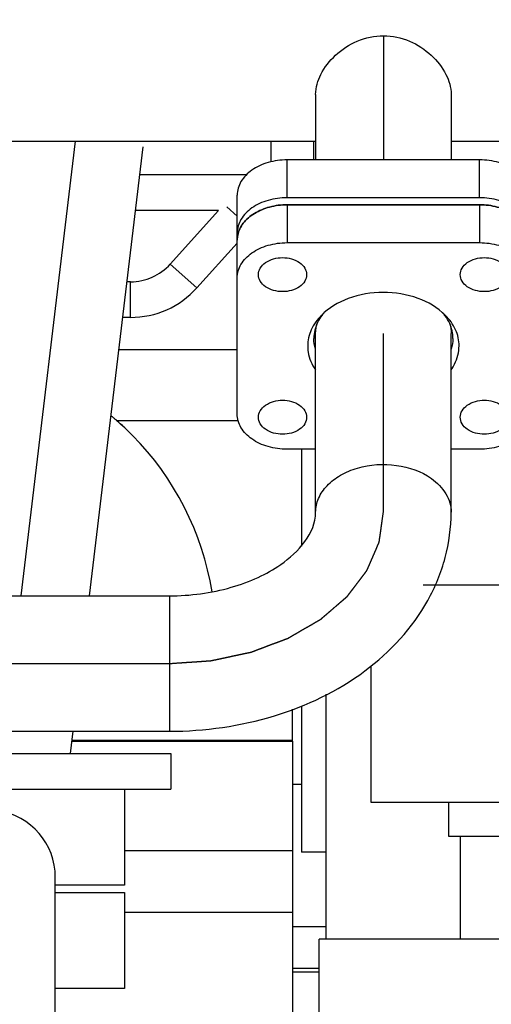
# Model space of a CAD drawing. Header units: millimetres. Extents: x 0 to 1189, y 0 to 841.
# Tile 24 of 166: x 495.49 to 500.78, y 271.85 to 282.9. Entities that reach past the tile are written whole.
import ezdxf
from ezdxf.enums import TextEntityAlignment as Align

# ---------------------------------------------------------------- set-up
doc = ezdxf.new("R2010")
doc.units = ezdxf.units.MM
doc.header["$LTSCALE"] = 65.395
doc.linetypes.add('CENTER', pattern=[0.6, 0.375, -0.075, 0.075, -0.075])
doc.linetypes.add('PHANTOM', pattern=[0.8, 0.45, -0.05, 0.1, -0.05, 0.1, -0.05])
doc.layers.get('0').update_dxf_attribs({"linetype": 'CONTINUOUS'})
for name, color, linetype in [('1907_060000_TLKGS_KGS_V_ABL933', 7, 'CONTINUOUS'), ('1907_061000_TLKGS_KGS_V_ABL934', 7, 'CONTINUOUS'), ('1907_153200_27_ABL1073', 7, 'CONTINUOUS'), ('1907_153200_27_T4_PBL1074', 7, 'CONTINUOUS'), ('1907_153200_68_ABL1027', 7, 'CONTINUOUS'), ('1907_153200_68_T1_PBL1106', 7, 'CONTINUOUS'), ('1907_153200_68_T7_PBL1248', 7, 'CONTINUOUS'), ('1907_153200_76_ABL1010', 7, 'CONTINUOUS'), ('1907_153200_76_T2_PBL1081', 7, 'CONTINUOUS'), ('1907_153200_77_ABL1042', 7, 'CONTINUOUS'), ('1907_153200_77_T2_PBL1241', 7, 'CONTINUOUS'), ('1907_153200_83_ABL1034', 7, 'CONTINUOUS'), ('1907_153200_83_T4_PBL1072', 7, 'CONTINUOUS'), ('1907_153700_23_ABL1045', 7, 'CONTINUOUS'), ('1907_153700_23_T1_PBL1046', 7, 'CONTINUOUS'), ('1907_641000_07_SIMPLE1_T1_X_PBL936', 7, 'CONTINUOUS'), ('1907_641000_07_SIMPLE1_T1_X_PBL992', 7, 'CONTINUOUS'), ('1907_641000_07_SIMPLE1_X_ABL935', 7, 'CONTINUOUS'), ('1907_641000_07_SIMPLE1_X_ABL991', 7, 'CONTINUOUS'), ('1907_842000_17_SIMPLE1_H_ABL1022', 7, 'CONTINUOUS'), ('1907_842000_17_SIMPLE1_H_ABL1024', 7, 'CONTINUOUS'), ('1907_842000_17_SIMPLE1_T1_H_PBL1023', 7, 'CONTINUOUS'), ('1907_842000_17_SIMPLE1_T1_H_PBL1025', 7, 'CONTINUOUS'), ('1997_000000_TLKGS_MARKETING_ABL917', 7, 'CONTINUOUS'), ('9M32C_GENSET_AUSBAUMASSE_ABL887', 7, 'CONTINUOUS'), ('9M32C_GENSET_GENERATOR_ABL872', 7, 'CONTINUOUS'), ('9M32C_GENSET_GENERATOR_T1_PBL873', 7, 'CONTINUOUS'), ('9M32C_GENSET_KPL_VERROHRUNG_ABL876', 7, 'CONTINUOUS'), ('links_21_VBL869', 7, 'CONTINUOUS'), ('N4011-C1-82X39_PBL1090', 7, 'CONTINUOUS'), ('N4011-C1-82X39_PBL1105', 7, 'CONTINUOUS'), ('N4251-B82X38_PBL1104', 7, 'CONTINUOUS'), ('RKD3000-38_PBL1071', 7, 'CONTINUOUS'), ('RKD3000-38_PBL1077', 7, 'CONTINUOUS')]:
    doc.layers.add(name, color=color, linetype=linetype)
doc.styles.get("Standard").update_dxf_attribs({"font": 'txt', "width": 0.6})
doc.dimstyles.new('DIMSTYLE_1', dxfattribs={"dimtxt": 3.5, "dimasz": 3.5, "dimexe": 1.8, "dimexo": 0, "dimgap": 0.875, "dimtad": 1, "dimdec": 0, "dimlfac": 25, "dimdsep": 46, "dimtxsty": 'Standard', "dimblk": '_FILLED', "dimblk1": '_FILLED', "dimblk2": '_FILLED', "dimcen": 0.09, "dimadec": 0, "dimazin": 0, "dimtp": 2, "dimtm": 2, "dimtfac": 1, "dimtdec": 0, "dimtofl": 0, "dimtmove": 0, "dimatfit": 3, "dimldrblk": '_FILLED', "dimfxl": 1, "dimtolj": 1, "dimarcsym": 0})

# ---------------------------------------------------------------- blocks, each defined once
blk = doc.blocks.new('_FILLED')
at = {"color": 0, "linetype": 'ByBlock'}
blk.add_solid([(0, 0), (-1, 0.1671), (-1, -0.1671)], dxfattribs=at)
blk = doc.blocks.new('*D20')
at = {"color": 2, "linetype": 'Continuous'}
for p, q in [((284.245, 286.756), (284.245, 192.756)), ((515.205, 273.64), (515.205, 192.756)), ((284.245, 194.556), (399.725, 194.556)), ((515.205, 194.556), (399.725, 194.556))]:
    blk.add_line(p, q, dxfattribs=at)
at = {"color": 2, "linetype": 'Continuous', "xscale": 3.5, "yscale": 3.5, "zscale": 3.5, "rotation": 180}
blk.add_blockref('_FILLED', (284.245, 194.556), dxfattribs=at)
at = {"color": 2, "linetype": 'Continuous', "xscale": 3.5, "yscale": 3.5, "zscale": 3.5}
blk.add_blockref('_FILLED', (515.205, 194.556), dxfattribs=at)
at = {"color": 2, "linetype": 'Continuous', "width": 0.672619}
blk.add_text('5774', height=3.5, dxfattribs=at).set_placement((399.725, 195.431), align=Align.CENTER)
blk = doc.blocks.new('9M32C_GENSET_GENERATOR_T1_PBL873', base_point=(315.208, 304.493))
at = {"layer": '9M32C_GENSET_GENERATOR_T1_PBL873', "color": 2, "linetype": 'CENTER'}
blk.add_line((524.535, 276.556), (105.88, 276.556), dxfattribs=at)
blk = doc.blocks.new('9M32C_GENSET_GENERATOR_ABL872', base_point=(315.208, 304.493))
at = {"layer": '9M32C_GENSET_GENERATOR_T1_PBL873'}
blk.add_blockref('9M32C_GENSET_GENERATOR_T1_PBL873', (315.208, 304.493), dxfattribs=at)
blk = doc.blocks.new('1907_153200_76_T2_PBL1081', base_point=(494.865, 276.98))
at = {"layer": '1907_153200_76_T2_PBL1081', "color": 7, "linetype": 'Continuous'}
for p, q in [((498.805, 277.373), (498.805, 279.381)), ((500.325, 277.373), (500.325, 279.381)), ((490.165, 276.436), (490.544, 276.436)), ((491.702, 276.436), (497.165, 276.436)), ((489.405, 274.456), (489.405, 275.676)), ((490.925, 274.456), (490.925, 275.676)), ((491.702, 274.916), (497.165, 274.916))]:
    blk.add_line(p, q, dxfattribs=at)
at = {"layer": '1907_153200_76_T2_PBL1081', "color": 2, "linetype": 'CENTER'}
for p, q in [((499.565, 277.373), (499.565, 279.381)), ((490.165, 275.676), (490.906, 275.676)), ((490.165, 274.456), (490.165, 275.676)), ((491.702, 275.676), (497.165, 275.676))]:
    blk.add_line(p, q, dxfattribs=at)
at = {"layer": '1907_153200_76_T2_PBL1081', "color": 9, "linetype": 'Continuous'}
for p, q in [((492.565, 276.436), (492.565, 274.916)), ((497.165, 276.436), (497.165, 274.916))]:
    blk.add_line(p, q, dxfattribs=at)
at = {"layer": '1907_153200_76_T2_PBL1081', "color": 7, "linetype": 'Continuous'}
blk.add_arc((490.165, 275.676), 0.76, 0, 180, dxfattribs=at)
for points in [[(498.805, 279.381), (498.805, 279.423), (498.812, 279.464), (498.825, 279.504)], [(500.309, 279.49), (500.32, 279.455), (500.325, 279.418), (500.325, 279.381)]]:
    blk.add_open_spline(points, degree=3, dxfattribs=at)
at = {"layer": '1907_153200_76_T2_PBL1081', "color": 9, "linetype": 'Continuous'}
for points, knots in [([(498.805, 277.373), (498.805, 277.426), (498.829, 277.537), (498.931, 277.683), (499.084, 277.799), (499.344, 277.906), (499.708, 277.93), (499.989, 277.833), (500.103, 277.753)], [0, 0, 0, 0, 0.100576, 0.2088, 0.328668, 0.459768, 0.73751, 1, 1, 1, 1]), ([(500.103, 277.753), (500.168, 277.707), (500.279, 277.597), (500.325, 277.444), (500.325, 277.373)], [0, 0, 0, 0, 0.528924, 1, 1, 1, 1])]:
    blk.add_open_spline(points, degree=3, knots=knots, dxfattribs=at)
at = {"layer": '1907_153200_76_T2_PBL1081', "color": 7, "linetype": 'Continuous'}
for points, knots in [([(497.165, 276.436), (497.398, 276.436), (497.741, 276.48), (498.156, 276.632), (498.533, 276.84), (498.805, 277.138), (498.805, 277.373)], [0, 0, 0, 0, 0.346586, 0.506644, 0.650424, 1, 1, 1, 1]), ([(497.165, 274.916), (497.562, 274.916), (498.341, 275.027), (499.377, 275.52), (500.013, 276.205), (500.279, 276.857), (500.325, 277.202), (500.325, 277.373)], [0, 0, 0, 0, 0.269367, 0.526032, 0.766671, 0.88384, 1, 1, 1, 1])]:
    blk.add_open_spline(points, degree=3, knots=knots, dxfattribs=at)
at = {"layer": '1907_153200_76_T2_PBL1081', "color": 2, "linetype": 'CENTER'}
blk.add_open_spline([(497.165, 275.676), (497.204, 275.679), (497.262, 275.683), (497.34, 275.688), (497.398, 275.692), (497.447, 275.695), (497.486, 275.698), (497.515, 275.7), (497.544, 275.702), (497.568, 275.704), (497.588, 275.705), (497.6, 275.706), (497.609, 275.707), (497.617, 275.707), (497.623, 275.708), (497.627, 275.708), (497.629, 275.708), (497.631, 275.708), (497.633, 275.709), (497.635, 275.709), (497.639, 275.71), (497.645, 275.711), (497.652, 275.713), (497.662, 275.715), (497.673, 275.717), (497.692, 275.721), (497.715, 275.726), (497.743, 275.732), (497.771, 275.738), (497.809, 275.746), (497.856, 275.756), (497.902, 275.766), (497.94, 275.774), (497.968, 275.78), (497.996, 275.786), (498.019, 275.791), (498.038, 275.795), (498.049, 275.797), (498.059, 275.799), (498.066, 275.801), (498.072, 275.802), (498.076, 275.803), (498.078, 275.804), (498.08, 275.804), (498.081, 275.804), (498.083, 275.805), (498.087, 275.807), (498.093, 275.809), (498.099, 275.811), (498.108, 275.814), (498.118, 275.818), (498.136, 275.825), (498.157, 275.833), (498.183, 275.843), (498.209, 275.852), (498.243, 275.865), (498.286, 275.882), (498.33, 275.898), (498.364, 275.911), (498.39, 275.92), (498.416, 275.93), (498.437, 275.938), (498.455, 275.945), (498.465, 275.949), (498.474, 275.952), (498.48, 275.954), (498.486, 275.957), (498.49, 275.958), (498.492, 275.959), (498.493, 275.959), (498.495, 275.96), (498.497, 275.961), (498.5, 275.963), (498.505, 275.966), (498.511, 275.969), (498.518, 275.974), (498.528, 275.979), (498.543, 275.988), (498.562, 275.999), (498.586, 276.013), (498.609, 276.026), (498.639, 276.044), (498.678, 276.066), (498.716, 276.088), (498.747, 276.106), (498.77, 276.119), (498.793, 276.133), (498.812, 276.144), (498.828, 276.153), (498.837, 276.158), (498.845, 276.163), (498.851, 276.166), (498.855, 276.169), (498.859, 276.171), (498.861, 276.172), (498.862, 276.173), (498.863, 276.174), (498.865, 276.175), (498.868, 276.178), (498.871, 276.181), (498.876, 276.185), (498.882, 276.19), (498.89, 276.197), (498.902, 276.208), (498.918, 276.221), (498.937, 276.237), (498.955, 276.253), (498.98, 276.274), (499.011, 276.301), (499.042, 276.328), (499.067, 276.349), (499.085, 276.365), (499.104, 276.381), (499.119, 276.394), (499.132, 276.405), (499.139, 276.411), (499.146, 276.417), (499.15, 276.421), (499.154, 276.424), (499.157, 276.426), (499.158, 276.428), (499.16, 276.429), (499.16, 276.43), (499.162, 276.431), (499.164, 276.434), (499.166, 276.438), (499.17, 276.442), (499.174, 276.449), (499.18, 276.456), (499.189, 276.468), (499.201, 276.484), (499.215, 276.502), (499.229, 276.52), (499.247, 276.544), (499.27, 276.575), (499.293, 276.605), (499.312, 276.629), (499.326, 276.648), (499.339, 276.666), (499.351, 276.681), (499.36, 276.693), (499.366, 276.701), (499.37, 276.707), (499.374, 276.712), (499.377, 276.715), (499.379, 276.718), (499.38, 276.72), (499.381, 276.721), (499.381, 276.722), (499.382, 276.724), (499.383, 276.726), (499.385, 276.731), (499.387, 276.736), (499.39, 276.742), (499.394, 276.75), (499.399, 276.764), (499.407, 276.78), (499.415, 276.8), (499.424, 276.82), (499.435, 276.846), (499.449, 276.879), (499.464, 276.912), (499.475, 276.938), (499.484, 276.958), (499.492, 276.978), (499.499, 276.995), (499.505, 277.008), (499.509, 277.016), (499.511, 277.023), (499.514, 277.028), (499.515, 277.032), (499.517, 277.035), (499.517, 277.036), (499.518, 277.037), (499.518, 277.039), (499.518, 277.04), (499.519, 277.044), (499.519, 277.048), (499.52, 277.053), (499.521, 277.06), (499.522, 277.069), (499.524, 277.083), (499.527, 277.1), (499.53, 277.121), (499.533, 277.142), (499.537, 277.17), (499.541, 277.205), (499.547, 277.247), (499.555, 277.303), (499.561, 277.345), (499.565, 277.373)], degree=3, knots=[0, 0, 0, 0, 0.03125, 0.046875, 0.0625, 0.078125, 0.085938, 0.09375, 0.101562, 0.109375, 0.113281, 0.117188, 0.119141, 0.121094, 0.123047, 0.124023, 0.124512, 0.125, 0.125488, 0.125977, 0.126953, 0.128906, 0.130859, 0.132812, 0.136719, 0.140625, 0.148438, 0.15625, 0.164062, 0.171875, 0.1875, 0.203125, 0.210938, 0.21875, 0.226562, 0.234375, 0.238281, 0.242188, 0.244141, 0.246094, 0.248047, 0.249023, 0.249512, 0.25, 0.250488, 0.250977, 0.251953, 0.253906, 0.255859, 0.257812, 0.261719, 0.265625, 0.273438, 0.28125, 0.289062, 0.296875, 0.3125, 0.328125, 0.335938, 0.34375, 0.351562, 0.359375, 0.363281, 0.367188, 0.369141, 0.371094, 0.373047, 0.374023, 0.374512, 0.375, 0.375488, 0.375977, 0.376953, 0.378906, 0.380859, 0.382812, 0.386719, 0.390625, 0.398438, 0.40625, 0.414062, 0.421875, 0.4375, 0.453125, 0.460938, 0.46875, 0.476562, 0.484375, 0.488281, 0.492188, 0.494141, 0.496094, 0.498047, 0.499023, 0.499512, 0.5, 0.500488, 0.500977, 0.501953, 0.503906, 0.505859, 0.507812, 0.511719, 0.515625, 0.523438, 0.53125, 0.539062, 0.546875, 0.5625, 0.578125, 0.585938, 0.59375, 0.601562, 0.609375, 0.613281, 0.617188, 0.619141, 0.621094, 0.623047, 0.624023, 0.624512, 0.625, 0.625488, 0.625977, 0.626953, 0.628906, 0.630859, 0.632812, 0.636719, 0.640625, 0.648438, 0.65625, 0.664062, 0.671875, 0.6875, 0.703125, 0.710938, 0.71875, 0.726562, 0.734375, 0.738281, 0.742188, 0.744141, 0.746094, 0.748047, 0.749023, 0.749512, 0.75, 0.750488, 0.750977, 0.751953, 0.753906, 0.755859, 0.757812, 0.761719, 0.765625, 0.773438, 0.78125, 0.789062, 0.796875, 0.8125, 0.828125, 0.835938, 0.84375, 0.851562, 0.859375, 0.863281, 0.867188, 0.869141, 0.871094, 0.873047, 0.874023, 0.874512, 0.875, 0.875488, 0.875977, 0.876953, 0.878906, 0.880859, 0.882812, 0.886719, 0.890625, 0.898438, 0.90625, 0.914062, 0.921875, 0.9375, 0.953125, 0.96875, 1, 1, 1, 1], dxfattribs=at)
blk = doc.blocks.new('N4011-C1-82X39_PBL1090', base_point=(499.565, 279.452))
at = {"layer": 'N4011-C1-82X39_PBL1090', "color": 7, "linetype": 'Continuous'}
for p, q in [((498.485, 280.824), (500.645, 280.824)), ((497.925, 278.476), (497.925, 280.428)), ((501.205, 280.428), (501.205, 278.476)), ((498.485, 280.399), (500.645, 280.399)), ((498.869, 279.583), (498.872, 279.586)), ((498.874, 279.581), (498.874, 279.58)), ((498.823, 279.494), (498.824, 279.493)), ((498.805, 278.08), (498.485, 278.08)), ((500.645, 278.08), (500.325, 278.08))]:
    blk.add_line(p, q, dxfattribs=at)
at = {"layer": 'N4011-C1-82X39_PBL1090', "color": 9, "linetype": 'Continuous'}
for p, q in [((498.485, 280.824), (498.485, 280.399)), ((500.645, 280.824), (500.645, 280.399))]:
    blk.add_line(p, q, dxfattribs=at)
at = {"layer": 'N4011-C1-82X39_PBL1090', "color": 7, "linetype": 'Continuous'}
for centre, radius, start, end in [((498.209, 280.427), 0.283, 168.7245, 179.9592), ((500.922, 280.427), 0.283, 0.0408, 11.2755), ((499.295, 279.269), 0.524, 143.1481, 143.4158), ((499.311, 279.257), 0.543, 138.8512, 143.1232), ((499.82, 279.257), 0.543, 36.8768, 41.1488), ((499.835, 279.269), 0.524, 36.5842, 36.8519)]:
    blk.add_arc(centre, radius, start, end, dxfattribs=at)
for points, knots in [([(497.931, 280.483), (497.94, 280.531), (497.988, 280.629), (498.119, 280.738), (498.291, 280.808), (498.419, 280.824), (498.485, 280.824)], [0, 0, 0, 0, 0.211737, 0.450114, 0.716531, 1, 1, 1, 1]), ([(500.645, 280.824), (500.711, 280.824), (500.84, 280.808), (501.011, 280.738), (501.142, 280.629), (501.19, 280.531), (501.2, 280.483)], [0, 0, 0, 0, 0.283469, 0.549886, 0.788263, 1, 1, 1, 1]), ([(497.925, 280.003), (497.925, 280.056), (497.959, 280.168), (498.09, 280.298), (498.273, 280.38), (498.413, 280.399), (498.485, 280.399)], [0, 0, 0, 0, 0.209467, 0.444656, 0.71203, 1, 1, 1, 1]), ([(500.645, 280.399), (500.717, 280.399), (500.857, 280.38), (501.041, 280.298), (501.171, 280.168), (501.205, 280.056), (501.205, 280.003)], [0, 0, 0, 0, 0.28797, 0.555344, 0.790533, 1, 1, 1, 1]), ([(498.164, 280.04), (498.164, 280.065), (498.18, 280.119), (498.268, 280.206), (498.367, 280.231), (498.434, 280.231)], [0, 0, 0, 0, 0.210794, 0.447473, 1, 1, 1, 1]), ([(498.434, 280.231), (498.5, 280.231), (498.6, 280.206), (498.687, 280.119), (498.704, 280.065), (498.704, 280.04)], [0, 0, 0, 0, 0.552527, 0.789206, 1, 1, 1, 1]), ([(500.427, 280.04), (500.427, 280.065), (500.443, 280.119), (500.53, 280.206), (500.63, 280.231), (500.697, 280.231)], [0, 0, 0, 0, 0.210794, 0.447473, 1, 1, 1, 1]), ([(500.697, 280.231), (500.763, 280.231), (500.863, 280.206), (500.95, 280.119), (500.967, 280.065), (500.967, 280.04)], [0, 0, 0, 0, 0.552527, 0.789206, 1, 1, 1, 1]), ([(498.434, 279.849), (498.367, 279.849), (498.268, 279.873), (498.18, 279.96), (498.164, 280.014), (498.164, 280.04)], [0, 0, 0, 0, 0.552527, 0.789206, 1, 1, 1, 1]), ([(498.704, 280.04), (498.704, 280.014), (498.687, 279.96), (498.6, 279.873), (498.5, 279.849), (498.434, 279.849)], [0, 0, 0, 0, 0.210794, 0.447473, 1, 1, 1, 1]), ([(500.697, 279.849), (500.63, 279.849), (500.53, 279.873), (500.443, 279.96), (500.427, 280.014), (500.427, 280.04)], [0, 0, 0, 0, 0.552527, 0.789206, 1, 1, 1, 1]), ([(500.967, 280.04), (500.967, 280.014), (500.95, 279.96), (500.863, 279.873), (500.763, 279.849), (500.697, 279.849)], [0, 0, 0, 0, 0.210794, 0.447473, 1, 1, 1, 1]), ([(500.259, 279.586), (500.174, 279.671), (499.948, 279.8), (499.563, 279.861), (499.178, 279.799), (498.952, 279.668), (498.869, 279.583)], [0, 0, 0, 0, 0.23675, 0.500314, 0.763693, 1, 1, 1, 1]), ([(498.872, 279.586), (498.824, 279.539), (498.746, 279.432), (498.716, 279.302), (498.716, 279.24)], [0, 0, 0, 0, 0.519708, 1, 1, 1, 1]), ([(500.414, 279.24), (500.414, 279.302), (500.385, 279.432), (500.306, 279.539), (500.259, 279.586)], [0, 0, 0, 0, 0.480292, 1, 1, 1, 1]), ([(498.716, 279.24), (498.716, 279.217), (498.723, 279.122), (498.763, 279.031), (498.804, 278.973)], [0, 0, 0, 0, 0.243924, 1, 1, 1, 1]), ([(500.326, 278.973), (500.34, 278.993), (500.389, 279.074), (500.414, 279.17), (500.414, 279.24)], [0, 0, 0, 0, 0.261686, 1, 1, 1, 1]), ([(498.164, 278.44), (498.164, 278.465), (498.18, 278.519), (498.268, 278.606), (498.367, 278.631), (498.434, 278.631)], [0, 0, 0, 0, 0.210794, 0.447473, 1, 1, 1, 1]), ([(498.434, 278.631), (498.5, 278.631), (498.6, 278.606), (498.687, 278.519), (498.704, 278.465), (498.704, 278.44)], [0, 0, 0, 0, 0.552527, 0.789206, 1, 1, 1, 1]), ([(500.427, 278.44), (500.427, 278.465), (500.443, 278.519), (500.53, 278.606), (500.63, 278.631), (500.697, 278.631)], [0, 0, 0, 0, 0.210794, 0.447473, 1, 1, 1, 1]), ([(500.697, 278.631), (500.763, 278.631), (500.863, 278.606), (500.95, 278.519), (500.967, 278.465), (500.967, 278.44)], [0, 0, 0, 0, 0.552527, 0.789206, 1, 1, 1, 1]), ([(498.485, 278.08), (498.413, 278.08), (498.273, 278.099), (498.09, 278.182), (497.959, 278.311), (497.925, 278.423), (497.925, 278.476)], [0, 0, 0, 0, 0.28797, 0.555344, 0.790533, 1, 1, 1, 1]), ([(498.434, 278.249), (498.367, 278.249), (498.268, 278.273), (498.18, 278.36), (498.164, 278.414), (498.164, 278.44)], [0, 0, 0, 0, 0.552527, 0.789206, 1, 1, 1, 1]), ([(498.704, 278.44), (498.704, 278.414), (498.687, 278.36), (498.6, 278.273), (498.5, 278.249), (498.434, 278.249)], [0, 0, 0, 0, 0.210794, 0.447473, 1, 1, 1, 1]), ([(500.697, 278.249), (500.63, 278.249), (500.53, 278.273), (500.443, 278.36), (500.427, 278.414), (500.427, 278.44)], [0, 0, 0, 0, 0.552527, 0.789206, 1, 1, 1, 1]), ([(501.205, 278.476), (501.205, 278.423), (501.171, 278.311), (501.041, 278.182), (500.857, 278.099), (500.717, 278.08), (500.645, 278.08)], [0, 0, 0, 0, 0.209467, 0.444656, 0.71203, 1, 1, 1, 1]), ([(500.967, 278.44), (500.967, 278.414), (500.95, 278.36), (500.863, 278.273), (500.763, 278.249), (500.697, 278.249)], [0, 0, 0, 0, 0.210794, 0.447473, 1, 1, 1, 1])]:
    blk.add_open_spline(points, degree=3, knots=knots, dxfattribs=at)
for points in [[(498.874, 279.58), (498.856, 279.556), (498.84, 279.53), (498.827, 279.504)], [(500.309, 279.49), (500.295, 279.522), (500.277, 279.553), (500.256, 279.581)], [(498.827, 279.504), (498.801, 279.448), (498.785, 279.386), (498.785, 279.324)], [(500.345, 279.324), (500.345, 279.381), (500.332, 279.439), (500.309, 279.49)], [(498.804, 279.203), (498.792, 279.242), (498.785, 279.283), (498.785, 279.324)], [(500.345, 279.324), (500.345, 279.283), (500.338, 279.242), (500.326, 279.203)]]:
    blk.add_open_spline(points, degree=3, dxfattribs=at)
blk = doc.blocks.new('1907_153200_76_ABL1010', base_point=(494.185, 266.55))
at = {"layer": '1907_153200_76_T2_PBL1081'}
blk.add_blockref('1907_153200_76_T2_PBL1081', (494.865, 276.98), dxfattribs=at)
at = {"layer": 'N4011-C1-82X39_PBL1090'}
blk.add_blockref('N4011-C1-82X39_PBL1090', (499.565, 279.452), dxfattribs=at)
blk = doc.blocks.new('N4011-C1-82X39_PBL1105', base_point=(499.565, 280.906))
at = {"layer": 'N4011-C1-82X39_PBL1105', "color": 7, "linetype": 'Continuous'}
for p, q in [((500.645, 281.328), (498.485, 281.328)), ((497.925, 280.485), (497.925, 280.932)), ((500.645, 280.903), (498.485, 280.903)), ((501.205, 280.484), (501.205, 280.932))]:
    blk.add_line(p, q, dxfattribs=at)
at = {"layer": 'N4011-C1-82X39_PBL1105', "color": 9, "linetype": 'Continuous'}
for p, q in [((498.485, 280.903), (498.485, 281.328)), ((500.645, 280.903), (500.645, 281.328))]:
    blk.add_line(p, q, dxfattribs=at)
at = {"layer": 'N4011-C1-82X39_PBL1105', "color": 7, "linetype": 'Continuous'}
for points, knots in [([(498.485, 281.328), (498.413, 281.328), (498.273, 281.309), (498.09, 281.226), (497.959, 281.097), (497.925, 280.984), (497.925, 280.932)], [0, 0, 0, 0, 0.28797, 0.555344, 0.790533, 1, 1, 1, 1]), ([(501.205, 280.932), (501.205, 280.984), (501.171, 281.097), (501.041, 281.226), (500.857, 281.309), (500.717, 281.328), (500.645, 281.328)], [0, 0, 0, 0, 0.209467, 0.444656, 0.71203, 1, 1, 1, 1]), ([(498.485, 280.903), (498.413, 280.903), (498.273, 280.885), (498.09, 280.802), (497.959, 280.673), (497.925, 280.56), (497.925, 280.507)], [0, 0, 0, 0, 0.28797, 0.555344, 0.790533, 1, 1, 1, 1]), ([(501.205, 280.507), (501.205, 280.56), (501.171, 280.673), (501.041, 280.802), (500.857, 280.885), (500.717, 280.903), (500.645, 280.903)], [0, 0, 0, 0, 0.209467, 0.444656, 0.71203, 1, 1, 1, 1])]:
    blk.add_open_spline(points, degree=3, knots=knots, dxfattribs=at)
blk = doc.blocks.new('1907_153200_68_T1_PBL1106', base_point=(498.845, 283.336))
at = {"layer": '1907_153200_68_T1_PBL1106', "color": 7, "linetype": 'Continuous'}
for p, q in [((494.925, 285.136), (502.765, 285.136)), ((502.765, 285.136), (502.765, 281.536)), ((498.805, 282.063), (498.805, 282.063)), ((500.325, 282.063), (500.325, 282.063)), ((494.925, 281.536), (498.805, 281.536)), ((500.325, 281.536), (502.765, 281.536))]:
    blk.add_line(p, q, dxfattribs=at)
at = {"layer": '1907_153200_68_T1_PBL1106', "color": 2, "linetype": 'CENTER'}
blk.add_line((494.925, 283.336), (502.765, 283.336), dxfattribs=at)
at = {"layer": '1907_153200_68_T1_PBL1106', "color": 7, "linetype": 'Continuous'}
for points, knots in [([(498.805, 282.063), (498.805, 282.14), (498.856, 282.307), (499.023, 282.517), (499.267, 282.678), (499.466, 282.719), (499.565, 282.719)], [0, 0, 0, 0, 0.212358, 0.459432, 0.726146, 1, 1, 1, 1]), ([(499.565, 282.719), (499.665, 282.719), (499.863, 282.678), (500.107, 282.517), (500.274, 282.307), (500.325, 282.14), (500.325, 282.063)], [0, 0, 0, 0, 0.273854, 0.540567, 0.787641, 1, 1, 1, 1])]:
    blk.add_open_spline(points, degree=3, knots=knots, dxfattribs=at)
blk = doc.blocks.new('1907_153200_68_T7_PBL1248', base_point=(499.565, 282.024))
at = {"layer": '1907_153200_68_T7_PBL1248', "color": 2, "linetype": 'CENTER'}
blk.add_line((499.565, 282.719), (499.565, 281.328), dxfattribs=at)
at = {"layer": '1907_153200_68_T7_PBL1248', "color": 7, "linetype": 'Continuous'}
for p, q in [((498.805, 282.063), (498.805, 281.328)), ((500.325, 282.063), (500.325, 281.328))]:
    blk.add_line(p, q, dxfattribs=at)
blk = doc.blocks.new('1907_153200_68_ABL1027', base_point=(505.295, 278.774))
at = {"layer": '1907_153200_68_T1_PBL1106'}
blk.add_blockref('1907_153200_68_T1_PBL1106', (498.845, 283.336), dxfattribs=at)
at = {"layer": '1907_153200_68_T7_PBL1248'}
blk.add_blockref('1907_153200_68_T7_PBL1248', (499.565, 282.024), dxfattribs=at)
at = {"layer": 'N4011-C1-82X39_PBL1105'}
blk.add_blockref('N4011-C1-82X39_PBL1105', (499.565, 280.906), dxfattribs=at)
blk = doc.blocks.new('1907_153200_83_T4_PBL1072', base_point=(498.695, 272.216))
at = {"layer": '1907_153200_83_T4_PBL1072', "color": 7, "linetype": 'Continuous'}
blk.add_line((498.545, 272.216), (498.845, 272.216), dxfattribs=at)
blk = doc.blocks.new('1907_153200_83_ABL1034', base_point=(496.765, 271.906))
at = {"layer": '1907_153200_83_T4_PBL1072'}
blk.add_blockref('1907_153200_83_T4_PBL1072', (498.695, 272.216), dxfattribs=at)
blk = doc.blocks.new('1907_153200_77_T2_PBL1241', base_point=(495.828, 278.03))
at = {"layer": '1907_153200_77_T2_PBL1241', "color": 2, "linetype": 'CENTER'}
blk.add_line((495.503, 276.436), (496.112, 281.536), dxfattribs=at)
at = {"layer": '1907_153200_77_T2_PBL1241', "color": 7, "linetype": 'Continuous'}
for p, q in [((496.268, 276.436), (496.87, 281.473)), ((496.057, 274.668), (496.086, 274.916)), ((495.885, 271.416), (495.885, 273.276))]:
    blk.add_line(p, q, dxfattribs=at)
blk.add_arc((495.125, 273.276), 0.76, 0, 81.1489, dxfattribs=at)
blk = doc.blocks.new('1907_153200_77_ABL1042', base_point=(495.225, 275.731))
at = {"layer": '1907_153200_77_T2_PBL1241'}
blk.add_blockref('1907_153200_77_T2_PBL1241', (495.828, 278.03), dxfattribs=at)
blk = doc.blocks.new('1907_153700_23_T1_PBL1046', base_point=(490.782, 268.429))
at = {"layer": '1907_153700_23_T1_PBL1046', "color": 7, "linetype": 'Continuous'}
for p, q in [((490.925, 274.668), (497.182, 274.668)), ((497.182, 274.668), (497.182, 274.268)), ((495.245, 274.268), (497.182, 274.268))]:
    blk.add_line(p, q, dxfattribs=at)
blk = doc.blocks.new('1907_153700_23_ABL1045', base_point=(490.782, 268.429))
at = {"layer": '1907_153700_23_T1_PBL1046'}
blk.add_blockref('1907_153700_23_T1_PBL1046', (490.782, 268.429), dxfattribs=at)
blk = doc.blocks.new('RKD3000-38_PBL1071', base_point=(496.274, 272.568))
at = {"layer": 'RKD3000-38_PBL1071', "color": 7, "linetype": 'Continuous'}
for p, q in [((495.885, 273.108), (496.662, 273.108)), ((496.662, 273.108), (496.662, 272.028)), ((496.662, 272.028), (495.885, 272.028))]:
    blk.add_line(p, q, dxfattribs=at)
blk = doc.blocks.new('1907_153200_27_T4_PBL1074', base_point=(498.695, 272.256))
at = {"layer": '1907_153200_27_T4_PBL1074', "color": 7, "linetype": 'Continuous'}
blk.add_line((498.545, 272.256), (498.845, 272.256), dxfattribs=at)
blk = doc.blocks.new('1907_153200_27_ABL1073', base_point=(513.273, 288.846))
at = {"layer": '1907_153200_27_T4_PBL1074'}
blk.add_blockref('1907_153200_27_T4_PBL1074', (498.695, 272.256), dxfattribs=at)
blk = doc.blocks.new('RKD3000-38_PBL1077', base_point=(496.274, 273.728))
at = {"layer": 'RKD3000-38_PBL1077', "color": 7, "linetype": 'Continuous'}
for p, q in [((496.662, 274.268), (496.662, 273.188)), ((496.662, 273.188), (495.885, 273.188))]:
    blk.add_line(p, q, dxfattribs=at)
blk = doc.blocks.new('N4251-B82X38_PBL1104', base_point=(499.565, 280.625))
at = {"layer": 'N4251-B82X38_PBL1104', "color": 7, "linetype": 'Continuous'}
for p, q in [((500.645, 280.824), (498.485, 280.824)), ((497.925, 280.428), (497.925, 280.484)), ((501.205, 280.428), (501.205, 280.484))]:
    blk.add_line(p, q, dxfattribs=at)
for centre, start, end in [((498.209, 280.427), 168.7245, 179.9592), ((500.922, 280.427), 0.0408, 11.2755)]:
    blk.add_arc(centre, 0.283, start, end, dxfattribs=at)
for points, knots in [([(498.485, 280.824), (498.419, 280.824), (498.291, 280.808), (498.119, 280.738), (497.988, 280.629), (497.94, 280.531), (497.931, 280.483)], [0, 0, 0, 0, 0.283469, 0.549886, 0.788263, 1, 1, 1, 1]), ([(501.2, 280.483), (501.19, 280.531), (501.142, 280.629), (501.011, 280.738), (500.84, 280.808), (500.711, 280.824), (500.645, 280.824)], [0, 0, 0, 0, 0.211737, 0.450114, 0.716531, 1, 1, 1, 1])]:
    blk.add_open_spline(points, degree=3, knots=knots, dxfattribs=at)
blk = doc.blocks.new('9M32C_GENSET_KPL_VERROHRUNG_ABL876', base_point=(486.513, 287.856))
at = {"layer": '1907_153200_27_ABL1073'}
blk.add_blockref('1907_153200_27_ABL1073', (513.273, 288.846), dxfattribs=at)
at = {"layer": '1907_153200_68_ABL1027'}
blk.add_blockref('1907_153200_68_ABL1027', (505.295, 278.774), dxfattribs=at)
at = {"layer": '1907_153200_76_ABL1010'}
blk.add_blockref('1907_153200_76_ABL1010', (494.185, 266.55), dxfattribs=at)
at = {"layer": '1907_153200_77_ABL1042'}
blk.add_blockref('1907_153200_77_ABL1042', (495.225, 275.731), dxfattribs=at)
at = {"layer": '1907_153200_83_ABL1034'}
blk.add_blockref('1907_153200_83_ABL1034', (496.765, 271.906), dxfattribs=at)
at = {"layer": '1907_153700_23_ABL1045'}
blk.add_blockref('1907_153700_23_ABL1045', (490.782, 268.429), dxfattribs=at)
at = {"layer": 'N4251-B82X38_PBL1104'}
blk.add_blockref('N4251-B82X38_PBL1104', (499.565, 280.625), dxfattribs=at)
at = {"layer": 'RKD3000-38_PBL1071'}
blk.add_blockref('RKD3000-38_PBL1071', (496.274, 272.568), dxfattribs=at)
at = {"layer": 'RKD3000-38_PBL1077'}
blk.add_blockref('RKD3000-38_PBL1077', (496.274, 273.728), dxfattribs=at)
blk = doc.blocks.new('1907_641000_07_SIMPLE1_T1_X_PBL992', base_point=(506.248, 265.4))
at = {"layer": '1907_641000_07_SIMPLE1_T1_X_PBL992', "color": 8, "linetype": 'PHANTOM'}
for p in [(501.225, 272.583), (498.845, 270.438)]:
    blk.add_line(p, (498.845, 272.583), dxfattribs=at)
blk = doc.blocks.new('1907_641000_07_SIMPLE1_X_ABL991', base_point=(506.248, 265.4))
at = {"layer": '1907_641000_07_SIMPLE1_T1_X_PBL992'}
blk.add_blockref('1907_641000_07_SIMPLE1_T1_X_PBL992', (506.248, 265.4), dxfattribs=at)
blk = doc.blocks.new('1907_842000_17_SIMPLE1_T1_H_PBL1025', base_point=(504.785, 276.738))
at = {"layer": '1907_842000_17_SIMPLE1_T1_H_PBL1025', "color": 8, "linetype": 'PHANTOM'}
for p, q in [((498.785, 281.328), (498.785, 281.536)), ((497.716, 280.76), (497.175, 280.158)), ((497.925, 280.394), (497.472, 279.891)), ((496.729, 279.96), (496.689, 279.96)), ((496.729, 279.56), (496.641, 279.56)), ((496.598, 279.2), (497.925, 279.2)), ((498.925, 272.72), (498.545, 272.72))]:
    blk.add_line(p, q, dxfattribs=at)
at = {"layer": '1907_842000_17_SIMPLE1_T1_H_PBL1025', "color": 9, "linetype": 'PHANTOM'}
for p, q in [((497.925, 280.696), (497.808, 280.802)), ((497.472, 279.891), (497.175, 280.158)), ((496.729, 279.56), (496.729, 279.96))]:
    blk.add_line(p, q, dxfattribs=at)
at = {"layer": '1907_842000_17_SIMPLE1_T1_H_PBL1025', "color": 8, "linetype": 'PHANTOM'}
for radius in [0.6, 1]:
    blk.add_arc((496.729, 280.56), radius, 270, 318.0128, dxfattribs=at)
blk = doc.blocks.new('1907_842000_17_SIMPLE1_H_ABL1024', base_point=(514.565, 275.96))
at = {"layer": '1907_842000_17_SIMPLE1_T1_H_PBL1025'}
blk.add_blockref('1907_842000_17_SIMPLE1_T1_H_PBL1025', (504.785, 276.738), dxfattribs=at)
blk = doc.blocks.new('9M32C_GENSET_AUSBAUMASSE_ABL887', base_point=(396.445, 342.158))
at = {"layer": '1907_641000_07_SIMPLE1_X_ABL991'}
blk.add_blockref('1907_641000_07_SIMPLE1_X_ABL991', (506.248, 265.4), dxfattribs=at)
at = {"layer": '1907_842000_17_SIMPLE1_H_ABL1024'}
blk.add_blockref('1907_842000_17_SIMPLE1_H_ABL1024', (514.565, 275.96), dxfattribs=at)
blk = doc.blocks.new('1907_641000_07_SIMPLE1_T1_X_PBL936', base_point=(493.805, 265.4))
at = {"layer": '1907_641000_07_SIMPLE1_T1_X_PBL936', "color": 7, "linetype": 'Continuous'}
for p, q in [((496.073, 274.804), (498.545, 274.804)), ((498.545, 274.804), (498.545, 270.991)), ((496.662, 273.578), (498.545, 273.578)), ((496.662, 272.885), (498.545, 272.885))]:
    blk.add_line(p, q, dxfattribs=at)
blk = doc.blocks.new('1907_641000_07_SIMPLE1_X_ABL935', base_point=(493.805, 265.4))
at = {"layer": '1907_641000_07_SIMPLE1_T1_X_PBL936'}
blk.add_blockref('1907_641000_07_SIMPLE1_T1_X_PBL936', (493.805, 265.4), dxfattribs=at)
blk = doc.blocks.new('1907_842000_17_SIMPLE1_T1_H_PBL1023', base_point=(494.085, 276.967))
at = {"layer": '1907_842000_17_SIMPLE1_T1_H_PBL1023', "color": 7, "linetype": 'Continuous'}
for p, q in [((498.305, 281.307), (498.305, 281.536)), ((498.028, 281.16), (496.832, 281.16)), ((497.716, 280.76), (496.784, 280.76)), ((498.645, 278.08), (498.645, 276.994)), ((499.425, 275.647), (499.425, 274.12)), ((498.925, 272.583), (498.925, 275.331)), ((498.545, 274.804), (498.545, 275.163)), ((498.645, 275.2), (498.645, 273.56)), ((498.545, 274.814), (496.074, 274.814)), ((499.425, 274.12), (501.225, 274.12)), ((500.295, 274.12), (500.295, 273.74)), ((500.295, 273.74), (501.225, 273.74)), ((500.425, 273.74), (500.425, 272.583)), ((498.925, 273.56), (498.645, 273.56))]:
    blk.add_line(p, q, dxfattribs=at)
at = {"layer": '1907_842000_17_SIMPLE1_T1_H_PBL1023', "color": 9, "linetype": 'Continuous'}
for p, q in [((497.936, 278.4), (496.577, 278.4)), ((498.645, 274.32), (498.545, 274.32))]:
    blk.add_line(p, q, dxfattribs=at)
at = {"layer": '1907_842000_17_SIMPLE1_T1_H_PBL1023', "color": 7, "linetype": 'Continuous'}
for centre, radius, start, end in [((494.441, 275.954), 3.247, 49.6813, 50.4014), ((494.442, 275.956), 3.245, 49.1038, 49.6814), ((494.442, 275.956), 3.245, 49.1034, 49.6802), ((494.445, 275.959), 3.241, 48.8602, 49.1038), ((494.446, 275.961), 3.239, 44.6195, 49.1043), ((494.446, 275.961), 3.238, 44.6192, 48.8611), ((494.445, 275.96), 3.24, 9.2404, 44.6167)]:
    blk.add_arc(centre, radius, start, end, dxfattribs=at)
blk = doc.blocks.new('1907_842000_17_SIMPLE1_H_ABL1022', base_point=(503.685, 279.78))
at = {"layer": '1907_842000_17_SIMPLE1_T1_H_PBL1023'}
blk.add_blockref('1907_842000_17_SIMPLE1_T1_H_PBL1023', (494.085, 276.967), dxfattribs=at)
blk = doc.blocks.new('1907_061000_TLKGS_KGS_V_ABL934', base_point=(486.985, 304.376))
at = {"layer": '1907_641000_07_SIMPLE1_X_ABL935'}
blk.add_blockref('1907_641000_07_SIMPLE1_X_ABL935', (493.805, 265.4), dxfattribs=at)
at = {"layer": '1907_842000_17_SIMPLE1_H_ABL1022'}
blk.add_blockref('1907_842000_17_SIMPLE1_H_ABL1022', (503.685, 279.78), dxfattribs=at)
blk = doc.blocks.new('1907_060000_TLKGS_KGS_V_ABL933', base_point=(510.305, 323.637))
at = {"layer": '1907_061000_TLKGS_KGS_V_ABL934'}
blk.add_blockref('1907_061000_TLKGS_KGS_V_ABL934', (486.985, 304.376), dxfattribs=at)
blk = doc.blocks.new('1997_000000_TLKGS_MARKETING_ABL917', base_point=(404.365, 321.797))
at = {"layer": '1907_060000_TLKGS_KGS_V_ABL933'}
blk.add_blockref('1907_060000_TLKGS_KGS_V_ABL933', (510.305, 323.637), dxfattribs=at)
blk = doc.blocks.new('LINKS_21_VBL869', base_point=(326.355, 308.656))
at = {"layer": '1997_000000_TLKGS_MARKETING_ABL917'}
blk.add_blockref('1997_000000_TLKGS_MARKETING_ABL917', (404.365, 321.797), dxfattribs=at)
at = {"layer": '9M32C_GENSET_AUSBAUMASSE_ABL887'}
blk.add_blockref('9M32C_GENSET_AUSBAUMASSE_ABL887', (396.445, 342.158), dxfattribs=at)
at = {"layer": '9M32C_GENSET_GENERATOR_ABL872'}
blk.add_blockref('9M32C_GENSET_GENERATOR_ABL872', (315.208, 304.493), dxfattribs=at)
at = {"layer": '9M32C_GENSET_KPL_VERROHRUNG_ABL876'}
blk.add_blockref('9M32C_GENSET_KPL_VERROHRUNG_ABL876', (486.513, 287.856), dxfattribs=at)

msp = doc.modelspace()

# ---------------------------------------------------------------- block references
at = {"layer": 'links_21_VBL869'}
msp.add_blockref('LINKS_21_VBL869', (326.35473, 308.65582), dxfattribs=at)

# ---------------------------------------------------------------- dimensions: what is measured, and where the dimension line sits
at = {"color": 2, "linetype": 'Continuous'}
dim = msp.add_linear_dim(base=(515.20514, 194.55582), p1=(284.24514, 286.75582), p2=(515.20514, 273.63982), dimstyle='DIMSTYLE_1', dxfattribs=at)
dim.commit()
dim.dimension.update_dxf_attribs({"geometry": '*D20', "text_midpoint": (399.39181, 194.55582), "dimtype": 160})

doc.saveas('drawing.dxf')
